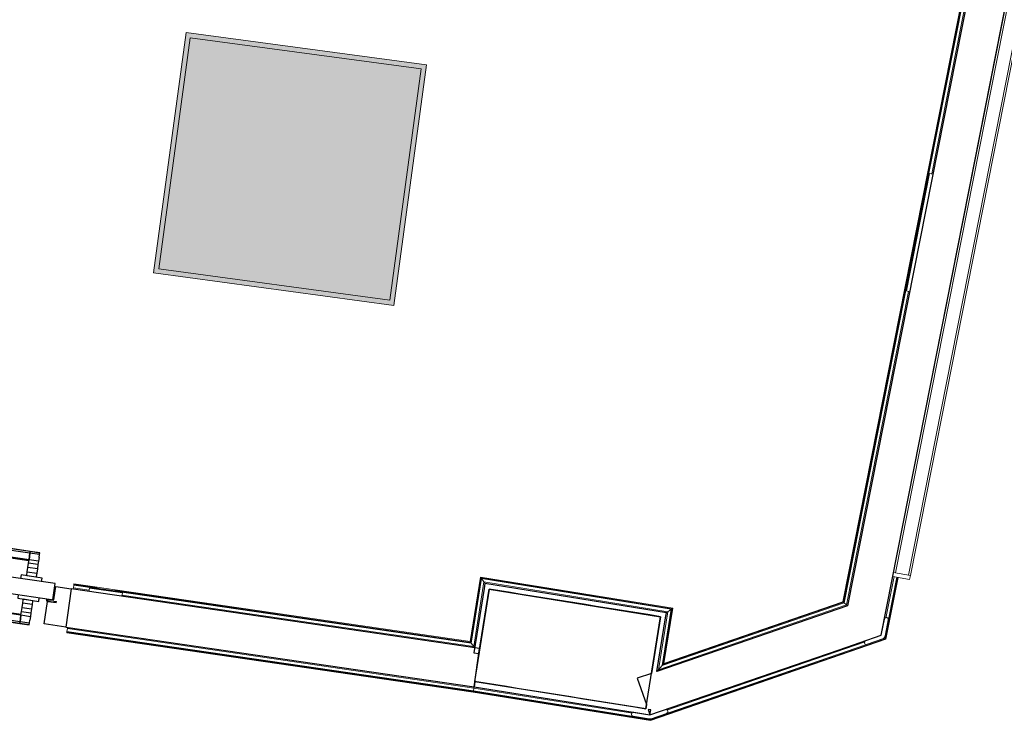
# Model space of a CAD drawing. Header units: millimetres. Extents: x -2845 to 74565, y -36590 to 13748.
# Tile 34 of 53: x 51366 to 53790, y -22414 to -20681. Entities that reach past the tile are written whole.
import ezdxf

# ---------------------------------------------------------------- set-up
doc = ezdxf.new("R2010")
doc.units = ezdxf.units.MM
for name, color, linetype, lineweight in [('A-DETL-GENF', 7, 'Continuous', 18), ('A-DOOR', 7, 'Continuous', 25), ('A-FLOR', 7, 'Continuous', 25), ('A-FLOR-HRAL', 7, 'Continuous', 18), ('A-WALL', 7, 'Continuous', 25), ('I-FURN', 7, 'Continuous', 18), ('INSTAL ELECTRIQUE', 7, 'Continuous', 18), ('MOBILIER', 7, 'Continuous', 18), ('Q-SPCQ', 7, 'Continuous', 18)]:
    doc.layers.add(name, color=color, linetype=linetype, lineweight=lineweight)

# ---------------------------------------------------------------- blocks, each defined once
blk = doc.blocks.new('B02_DC_STR_rvt-1-2021_015_1111_DCE_1_50_N0 FINI_CFO_GEN')
at = {"layer": 'A-WALL'}
for p, q in [((-647.5, -22081.9), (-683.7, -22309)), ((-262.4, -22376.6), (-225.7, -22149.6))]:
    blk.add_line(p, q, dxfattribs=at)
for radius in [184683.5, 184453.5]:
    blk.add_arc((-29704.5, -204465.3), radius, 80.815277, 80.947806, dxfattribs=at)
blk = doc.blocks.new('PRT_SIMPLE_HUI_58x68x48 - PRT_BOIS_1V_930x2040x40-552386-2021_015_1111_DCE_1_50_N0 FINI_CFO_GEN')
at = {"layer": 'A-DETL-GENF', "lineweight": 25}
h = blk.add_hatch(color=256, dxfattribs=at)
h.paths.add_polyline_path([(-483.8, -9.7), (-485.1, -11.7), (-496.2, -13.2), (-500.5, -13.2), (-500.5, -14.5), (-495.9, -14.5), (-483.8, -12.8), (-483.8, -10.4)])
h.paths.add_polyline_path([(-508.5, -8), (-508, -11.5), (-502, -11.2), (-502.2, -10.2), (-505.2, -10.2), (-505.2, -9.3), (-488.3, -9.5), (-485.1, -10.6), (-483.8, -9.7), (-488.9, -8), (-505.4, -8)])
h = blk.add_hatch(color=256, dxfattribs=at)
h.paths.add_polyline_path([(413.8, -9.7), (413.8, -12.8), (426.2, -14.5), (430.5, -14.5), (430.3, -13.2), (425.8, -13.2), (415.1, -11.7), (414.5, -10.7)])
h.paths.add_polyline_path([(418.5, -8), (413.8, -9.7), (415.1, -10.6), (418.7, -9.3), (435.2, -9.8), (435.2, -10.2), (432, -10.7), (432, -11.5), (438.5, -11.5), (438.5, -8), (418.5, -8)])
at = {"layer": 'A-DETL-GENF'}
for p, q in [((-488.5, -8), (-508.5, -8)), ((-508.5, -8), (-508.5, -11.5)), ((-508.5, -11.5), (-502, -11.5)), ((-505.2, -10.2), (-505.2, -9.3)), ((-505.2, -9.3), (-488.7, -9.3)), ((-502, -10.2), (-505.2, -10.2)), ((-502, -11.5), (-502, -10.2)), ((-496.1, -13.2), (-500.5, -13.2)), ((-500.5, -13.2), (-500.5, -14.5)), ((-500.5, -14.5), (-496, -14.5)), ((-485.1, -11.7), (-496.1, -13.2)), ((-496, -14.5), (-483.8, -12.8)), ((-488.7, -9.3), (-485.1, -10.6)), ((-483.8, -9.7), (-488.5, -8)), ((-485.1, -10.6), (-485.1, -11.7)), ((-483.8, -12.8), (-483.8, -9.7)), ((418.5, -8), (413.8, -9.7)), ((413.8, -9.7), (413.8, -12.8)), ((413.8, -12.8), (426, -14.5)), ((415.1, -10.6), (418.7, -9.3)), ((415.1, -11.7), (415.1, -10.6)), ((426.1, -13.2), (415.1, -11.7)), ((438.5, -8), (418.5, -8)), ((418.7, -9.3), (435.2, -9.3)), ((426, -14.5), (430.5, -14.5)), ((430.5, -13.2), (426.1, -13.2)), ((430.5, -14.5), (430.5, -13.2)), ((435.2, -10.2), (432, -10.2)), ((432, -10.2), (432, -11.5)), ((432, -11.5), (438.5, -11.5)), ((435.2, -9.3), (435.2, -10.2)), ((438.5, -11.5), (438.5, -8))]:
    blk.add_line(p, q, dxfattribs=at)
at = {"layer": 'A-DOOR'}
for p, q in [((-427.1, 55), (-450.6, 55)), ((-450.6, 55), (-450.6, 54.5)), ((-450.6, 54.5), (-450.6, 50.4)), ((-427.1, 54.5), (-450.6, 54.5)), ((-450.6, 50.4), (-450.6, 43.3)), ((-427.1, 50.4), (-450.6, 50.4)), ((-364.7, 55), (-427.1, 55)), ((-427.1, 55), (-427.1, 54.5)), ((-427.1, 54.5), (-427.1, 55)), ((-427.1, 54.5), (-427.1, 50.4)), ((-364.7, 54.5), (-427.1, 54.5)), ((-427.1, 50.4), (-427.1, 54.5)), ((-427.1, 50.4), (-427.1, 43.3)), ((-364.7, 50.4), (-427.1, 50.4)), ((-427.1, 43.3), (-427.1, 50.4)), ((-450.6, 34), (-450.6, 43.3)), ((-450.6, 25.6), (-450.6, 34)), ((-427.1, 34), (-450.6, 34)), ((-450.6, 15.2), (-450.6, 25.6)), ((-427.1, 25.6), (-450.6, 25.6)), ((-427.1, 34), (-427.1, 43.3)), ((-427.1, 43.3), (-427.1, 34)), ((-427.1, 32.8), (-427.1, 34)), ((-319.6, 34), (-427.1, 34)), ((-427.1, 34), (-427.1, 25.6)), ((-427.1, 32.8), (-319.6, 32.8)), ((-427.1, 25.6), (-427.1, 15.2)), ((-319.6, 43.3), (-319.6, 47.5)), ((-319.6, 43.3), (-319.6, 34)), ((-319.6, 34), (-319.6, 32.8)), ((-450.6, 4.4), (-450.6, 15.2)), ((-427.1, 15.2), (-450.6, 15.2)), ((-450.6, -4), (-450.6, 4.4)), ((-450.6, 4.4), (-427.1, 4.4)), ((-427.1, 15.2), (-427.1, 4.4)), ((-427.1, 4.4), (-427.1, -4)), ((-499.5, -14.5), (-499.5, -54.5)), ((426, -14.5), (-496, -14.5)), ((-465.6, -5.5), (-465.6, -14.5)), ((-413.4, -5.5), (-465.6, -5.5)), ((-450.6, -4), (-450.6, -5)), ((-450.6, -5), (-427.1, -5)), ((-427.1, -5), (-427.1, -4)), ((-413.4, -14.5), (-413.4, -5.5)), ((430.5, -54.5), (430.5, -14.5)), ((-499.5, -54.5), (430.5, -54.5)), ((-465.6, -54.5), (-465.6, -63.5)), ((-465.6, -63.5), (-413.4, -63.5)), ((-427.1, -64), (-450.6, -64)), ((-450.6, -64), (-450.6, -65)), ((-450.6, -73.4), (-450.6, -65)), ((-427.1, -65), (-427.1, -64)), ((-427.1, -65), (-427.1, -73.4)), ((-413.4, -63.5), (-413.4, -54.5)), ((417, -54.5), (417, -977.5)), ((-450.6, -84.2), (-450.6, -73.4)), ((-427.1, -73.4), (-450.6, -73.4)), ((-450.6, -94.6), (-450.6, -84.2)), ((-450.6, -84.2), (-427.1, -84.2)), ((-450.6, -103), (-450.6, -94.6)), ((-450.6, -94.6), (-427.1, -94.6)), ((-427.1, -73.4), (-427.1, -84.2)), ((-427.1, -84.2), (-427.1, -94.6)), ((-427.1, -94.6), (-427.1, -103)), ((-450.6, -112.3), (-450.6, -103)), ((-450.6, -103), (-427.1, -103)), ((-450.6, -112.3), (-450.6, -119.4)), ((-450.6, -119.4), (-450.6, -123.5)), ((-450.6, -119.4), (-427.1, -119.4)), ((-427.1, -103), (-427.1, -101.8)), ((-319.6, -101.8), (-427.1, -101.8)), ((-427.1, -112.3), (-427.1, -103)), ((-427.1, -103), (-319.6, -103)), ((-427.1, -103), (-427.1, -112.3)), ((-427.1, -112.3), (-427.1, -119.4)), ((-427.1, -119.4), (-427.1, -112.3)), ((-427.1, -119.4), (-427.1, -123.5)), ((-427.1, -119.4), (-319.6, -119.4)), ((-427.1, -123.5), (-427.1, -119.4)), ((-319.6, -101.8), (-319.6, -103)), ((-319.6, -103), (-319.6, -112.3)), ((-319.6, -119.4), (-319.6, -112.3)), ((-319.6, -123.5), (-319.6, -119.4)), ((-450.6, -123.5), (-450.6, -124)), ((-450.6, -123.5), (-427.1, -123.5)), ((-450.6, -124), (-427.1, -124)), ((-427.1, -123.5), (-427.1, -124)), ((-427.1, -123.5), (-319.6, -123.5)), ((-427.1, -124), (-427.1, -123.5)), ((-427.1, -124), (-319.6, -124)), ((-319.6, -124), (-319.6, -123.5))]:
    blk.add_line(p, q, dxfattribs=at)
for radius, start, end in [(9.12, 155.8208, 180), (9.12, 180, 204.1792), (7.5, 360, 180), (7.5, 180, 360), (7.5, 180, 240), (7.5, 135, 165), (9.12, 111.9887, 120), (7.5, 60, 120), (7.5, 270, 0), (9.12, 60, 68.0113), (7.5, 0, 30), (9.12, 0, 24.1792), (9.12, 240, 248.0113)]:
    blk.add_arc((429, -65.5), radius, start, end, dxfattribs=at)
at = {"layer": 'Q-SPCQ'}
for p, q in [((430.5, -40.5), (430.5, -54.5)), ((430.5, -54.5), (403.5, -54.5))]:
    blk.add_line(p, q, dxfattribs=at)
blk = doc.blocks.new('Garde-corps - Garde-corps-506761-2021_015_1111_DCE_1_50_N0 FINI_CFO_GEN')
at = {"layer": 'A-FLOR-HRAL'}
for p, q in [((583.7, -20304.7), (393, -21269.5)), ((592.1, -20298.7), (441.7, -21060)), ((579.6, -20307.6), (222.9, -22112.6)), ((581.6, -20306.2), (224.4, -22113.9)), ((392.1, -21274.1), (391.9, -21274.9)), ((384.3, -21313.6), (225.9, -22115.2)), ((385.4, -21308.2), (385.2, -21309)), ((384.5, -21349.4), (232.1, -22120.6)), ((-1670.9, -22078.8), (-1669.9, -22071.7)), ((-1669.9, -22071.7), (-1669.6, -22070)), ((-1613, -22080), (-1669.9, -22071.7)), ((-1669.4, -22068.4), (-1669.6, -22070)), ((-1612.8, -22078.3), (-1669.6, -22070)), ((-1612.5, -22076.7), (-1669.4, -22068.4)), ((-669.1, -22052.1), (-694.4, -22210.9)), ((-667.7, -22054), (-693, -22212.8)), ((-666.3, -22056), (-691.6, -22214.8)), ((-660.3, -22064.1), (-685.6, -22222.8)), ((-195.9, -22128.6), (-669.1, -22052.1)), ((-197.8, -22129.9), (-667.7, -22054)), ((-199.8, -22131.4), (-666.3, -22056)), ((-666.3, -22056), (-660.3, -22064.1)), ((-208, -22137.3), (-660.3, -22064.1)), ((-1670.9, -22078.8), (-1671.4, -22081.7)), ((-1632.3, -22084.4), (-1670.9, -22078.8)), ((-691.6, -22214.8), (-1568.5, -22086.5)), ((-693, -22212.8), (-1568.2, -22084.8)), ((-694.4, -22210.9), (-1568, -22083.2)), ((-685.6, -22222.8), (-1551.2, -22096.3)), ((232.1, -22120.6), (-231.1, -22280.1)), ((225.9, -22115.2), (-222.2, -22269.5)), ((224.4, -22113.9), (-220, -22266.9)), ((222.9, -22112.6), (-217.9, -22264.4)), ((225.9, -22115.2), (232.1, -22120.6)), ((-231.1, -22280.1), (-208, -22137.3)), ((-222.2, -22269.5), (-199.8, -22131.4)), ((-220, -22266.9), (-197.8, -22129.9)), ((-217.9, -22264.4), (-195.9, -22128.6)), ((-199.8, -22131.4), (-208, -22137.3)), ((-691.6, -22214.8), (-685.6, -22222.8)), ((-222.2, -22269.5), (-231.1, -22280.1))]:
    blk.add_line(p, q, dxfattribs=at)
for points, knots in [([(-669.1, -22052.1), (-669.1, -22052.1), (-669, -22052.1), (-668.9, -22052.2), (-668.8, -22052.4), (-668.7, -22052.6), (-668.6, -22052.8), (-668.4, -22052.9), (-668.3, -22053.1), (-668.2, -22053.2), (-668.1, -22053.4), (-668, -22053.5), (-667.9, -22053.6), (-667.8, -22053.8), (-667.7, -22053.9), (-667.7, -22054)], [0.1, 0.1, 0.1, 0.1, 0.2, 0.3, 0.4, 0.475, 0.55, 0.6, 0.65, 0.7, 0.75, 0.8, 0.85, 0.9, 1, 1, 1, 1]), ([(-660.3, -22064.1), (-660.3, -22064.1), (-660.3, -22064.2), (-660.2, -22064.4), (-660, -22064.6), (-659.9, -22064.8), (-659.7, -22065), (-659.6, -22065.2), (-659.4, -22065.5), (-659.1, -22065.8), (-659, -22066), (-658.8, -22066.3), (-658.4, -22066.8), (-658.1, -22067.3), (-657.9, -22067.6)], [0, 0, 0, 0, 0.166667, 0.25, 0.333333, 0.416667, 0.458333, 0.5, 0.583333, 0.666667, 0.708333, 0.75, 0.833333, 1, 1, 1, 1]), ([(222.9, -22112.6), (222.9, -22112.6), (223, -22112.7), (223.1, -22112.7), (223.2, -22112.9), (223.4, -22113), (223.6, -22113.2), (223.8, -22113.4), (224, -22113.6), (224.2, -22113.8), (224.3, -22113.8), (224.4, -22113.9)], [0.0720224, 0.0720224, 0.0720224, 0.0720224, 0.2, 0.3, 0.4, 0.5, 0.6, 0.7, 0.8, 0.9, 1, 1, 1, 1]), ([(232.1, -22120.6), (232.1, -22120.6), (232.1, -22120.7), (232.4, -22120.9), (232.6, -22121.1), (232.8, -22121.3), (233.1, -22121.5), (233.4, -22121.7), (233.7, -22122), (234.1, -22122.4), (234.5, -22122.7), (234.7, -22122.9)], [0, 0, 0, 0, 0.166667, 0.333333, 0.416667, 0.5, 0.583333, 0.666667, 0.75, 0.833333, 1, 1, 1, 1]), ([(-208, -22137.3), (-208, -22137.3), (-208.1, -22137.3), (-208.2, -22137.5), (-208.4, -22137.6), (-208.7, -22137.7), (-208.8, -22137.9), (-209.1, -22138), (-209.3, -22138.2), (-209.6, -22138.5), (-209.9, -22138.7), (-210.2, -22138.8), (-210.7, -22139.2), (-211.1, -22139.5), (-211.4, -22139.8)], [0, 0, 0, 0, 0.166667, 0.25, 0.333333, 0.416667, 0.458333, 0.5, 0.583333, 0.666667, 0.708333, 0.75, 0.833333, 1, 1, 1, 1]), ([(-195.9, -22128.6), (-195.9, -22128.6), (-196, -22128.6), (-196.1, -22128.7), (-196.3, -22128.8), (-196.5, -22129), (-196.6, -22129.1), (-196.8, -22129.2), (-196.9, -22129.3), (-197.1, -22129.4), (-197.2, -22129.5), (-197.4, -22129.6), (-197.5, -22129.7), (-197.7, -22129.8), (-197.8, -22129.9), (-197.8, -22129.9)], [0.1, 0.1, 0.1, 0.1, 0.2, 0.3, 0.4, 0.475, 0.55, 0.6, 0.65, 0.7, 0.75, 0.8, 0.85, 0.9, 1, 1, 1, 1]), ([(-694.4, -22210.9), (-694.4, -22210.9), (-694.3, -22211), (-694.3, -22211.1), (-694.1, -22211.3), (-694, -22211.5), (-693.9, -22211.6), (-693.7, -22211.8), (-693.6, -22211.9), (-693.5, -22212.1), (-693.4, -22212.2), (-693.3, -22212.3), (-693.2, -22212.5), (-693.1, -22212.6), (-693.1, -22212.7), (-693, -22212.8)], [0.1, 0.1, 0.1, 0.1, 0.2, 0.3, 0.4, 0.475, 0.55, 0.6, 0.65, 0.7, 0.75, 0.8, 0.85, 0.9, 1, 1, 1, 1]), ([(-685.6, -22222.8), (-685.6, -22222.8), (-685.6, -22222.9), (-685.4, -22223.1), (-685.3, -22223.3), (-685.1, -22223.5), (-685, -22223.7), (-684.9, -22223.9), (-684.7, -22224.2), (-684.4, -22224.5), (-684.2, -22224.7), (-684, -22225), (-683.7, -22225.5), (-683.3, -22225.9), (-683.1, -22226.2)], [0, 0, 0, 0, 0.166667, 0.25, 0.333333, 0.416667, 0.458333, 0.5, 0.583333, 0.666667, 0.708333, 0.75, 0.833333, 1, 1, 1, 1]), ([(-217.9, -22264.4), (-217.9, -22264.4), (-217.9, -22264.5), (-218.1, -22264.6), (-218.2, -22264.7), (-218.3, -22264.9), (-218.4, -22265), (-218.6, -22265.2), (-218.7, -22265.4), (-218.9, -22265.6), (-219, -22265.7), (-219.2, -22265.9), (-219.3, -22266.1), (-219.5, -22266.3), (-219.6, -22266.4), (-219.8, -22266.7), (-219.9, -22266.8), (-220, -22266.9)], [0.1, 0.1, 0.1, 0.1, 0.2, 0.275, 0.35, 0.4, 0.45, 0.5, 0.55, 0.6, 0.65, 0.7, 0.75, 0.8, 0.85, 0.9, 1, 1, 1, 1]), ([(-231.1, -22280.1), (-231.1, -22280.1), (-231.2, -22280.2), (-231.3, -22280.4), (-231.5, -22280.5), (-231.6, -22280.7), (-231.8, -22280.9), (-232, -22281.2), (-232.2, -22281.5), (-232.5, -22281.8), (-232.8, -22282.1), (-233, -22282.4), (-233.4, -22282.8), (-234, -22283.6), (-234.5, -22284.2), (-234.8, -22284.6)], [0, 0, 0, 0, 0.166667, 0.25, 0.291667, 0.333333, 0.416667, 0.458333, 0.5, 0.583333, 0.625, 0.666667, 0.75, 0.833333, 1, 1, 1, 1])]:
    blk.add_open_spline(points, degree=3, knots=knots, dxfattribs=at)
blk = doc.blocks.new('Garde-corps - Garde-corps-511836-2021_015_1111_DCE_1_50_N0 FINI_CFO_GEN')
at = {"layer": 'A-FLOR-HRAL'}
for p, q in [((689.1, -20329.2), (715.7, -20194.2)), ((696, -20330.6), (720.2, -20208.3)), ((697.8, -20330.9), (721.9, -20208.6)), ((699.4, -20331.2), (723.5, -20208.9)), ((715.7, -20194.2), (712.8, -20193.6)), ((715.7, -20194.2), (721.1, -20195.3)), ((326.1, -22202.6), (355.8, -22052.3)), ((327.6, -22203.9), (357.5, -22052.6)), ((328.6, -22153.3), (348.8, -22050.9)), ((329, -22205.2), (359.1, -22052.9)), ((-1686.8, -22187.5), (-1687.1, -22189.1)), ((-1687.1, -22189.1), (-686.8, -22335.4)), ((-1686.8, -22187.5), (-1686.6, -22185.8)), ((-1686.8, -22187.5), (-686.6, -22333.7)), ((-1686.6, -22185.8), (-1685.5, -22178.7)), ((-1686.6, -22185.8), (-686.3, -22332)), ((-1685.1, -22175.7), (-1685.5, -22178.7)), ((-1685.5, -22178.7), (-685.2, -22325)), ((-251.1, -22401.3), (326.1, -22202.6)), ((-251, -22403.1), (327.6, -22203.9)), ((-250.8, -22404.8), (329, -22205.2)), ((-210.4, -22379.8), (277.6, -22211.8)), ((326.1, -22202.6), (324.8, -22201.5)), ((-686.8, -22335.4), (-250.8, -22404.8)), ((-686.6, -22333.7), (-251, -22403.1)), ((-686.3, -22332), (-685.2, -22325)), ((-686.3, -22332), (-251.1, -22401.3)), ((-685.2, -22325), (-295, -22387.1))]:
    blk.add_line(p, q, dxfattribs=at)
for points, knots in [([(329, -22205.2), (329, -22205.2), (329, -22205.1), (328.9, -22205.1), (328.8, -22204.9), (328.6, -22204.8), (328.4, -22204.6), (328.2, -22204.4), (328, -22204.2), (327.8, -22204.1), (327.6, -22204), (327.6, -22203.9)], [0.0720224, 0.0720224, 0.0720224, 0.0720224, 0.2, 0.3, 0.4, 0.5, 0.6, 0.7, 0.8, 0.9, 1, 1, 1, 1]), ([(-686.8, -22335.4), (-686.8, -22335.4), (-686.8, -22335.3), (-686.8, -22335.1), (-686.7, -22334.6), (-686.6, -22334.2), (-686.6, -22333.9), (-686.6, -22333.8), (-686.6, -22333.7)], [0.0720224, 0.0720224, 0.0720224, 0.0720224, 0.2, 0.4, 0.6, 0.8, 0.9, 1, 1, 1, 1]), ([(-250.8, -22404.8), (-250.8, -22404.8), (-250.8, -22404.8), (-250.9, -22404.6), (-250.9, -22404.3), (-250.9, -22404.1), (-250.9, -22403.8), (-250.9, -22403.6), (-251, -22403.3), (-251, -22403.2), (-251, -22403.1)], [0.0720224, 0.0720224, 0.0720224, 0.0720224, 0.2, 0.4, 0.5, 0.6, 0.7, 0.8, 0.9, 1, 1, 1, 1])]:
    blk.add_open_spline(points, degree=3, knots=knots, dxfattribs=at)
blk.add_open_spline([(-685.2, -22325), (-685.2, -22325), (-685.2, -22324.7), (-685, -22323.6), (-684.9, -22322.5), (-684.8, -22322)], degree=3, dxfattribs=at)
blk = doc.blocks.new('1010_PROTECTION  D_ANGLE 120_ - 1010_PROTECTION  D_ANGLE 120_-541349-2021_015_1111_DCE_1_50_N0 FINI_CFO_GEN')
at = {"layer": 'Q-SPCQ'}
for p, q in [((-28.8, 29.6), (-8.6, -5)), ((0, 0), (-20.1, 34.6)), ((40, 0), (0, 0)), ((0, -10), (40, -10))]:
    blk.add_line(p, q, dxfattribs=at)
for centre, radius, start, end in [((-24.4, 32.1), 5, 30.18, 210.18), ((0, 0), 10, 210.18, 270), ((40, -5), 5, 270, 90)]:
    blk.add_arc(centre, radius, start, end, dxfattribs=at)
blk = doc.blocks.new('1010_PROTECTION  D_ANGLE 151_ - 1010_PROTECTION  D_ANGLE 151_-542846-2021_015_1111_DCE_1_50_N0 FINI_CFO_GEN')
at = {"layer": 'Q-SPCQ'}
for p, q in [((-40, 10), (-4.7, -8.8)), ((0, 0), (-35.3, 18.8)), ((40, 0), (0, 0)), ((0, -10), (40, -10))]:
    blk.add_line(p, q, dxfattribs=at)
for centre, radius, start, end in [((-37.7, 14.4), 5, 61.95, 241.95), ((0, 0), 10, 241.95, 270), ((40, -5), 5, 270, 90)]:
    blk.add_arc(centre, radius, start, end, dxfattribs=at)
blk = doc.blocks.new('72_VITRINE D_AFFICHAGE_GEN - Ursus 2x1-575992-2021_015_1111_DCE_1_50_N0 FINI_CFO_GEN')
at = {"layer": 'I-FURN'}
for p, q in [((686.1, -20328.6), (684.2, -20338.4)), ((727.3, -20336.7), (686.1, -20328.6)), ((684.2, -20338.4), (347.8, -22040.5)), ((352.7, -22041.5), (689.1, -20339.4)), ((720.5, -20345.6), (384.1, -22047.7)), ((389, -22048.6), (725.4, -20346.5)), ((689.1, -20339.4), (684.2, -20338.4)), ((684.2, -20338.4), (725.4, -20346.5)), ((725.4, -20346.5), (720.5, -20345.6)), ((725.4, -20346.5), (727.3, -20336.7)), ((347.8, -22040.5), (345.9, -22050.3)), ((345.9, -22050.3), (387.1, -22058.4)), ((347.8, -22040.5), (352.7, -22041.5)), ((389, -22048.6), (347.8, -22040.5)), ((384.1, -22047.7), (389, -22048.6)), ((387.1, -22058.4), (389, -22048.6))]:
    blk.add_line(p, q, dxfattribs=at)
blk = doc.blocks.new('B02_ARC_rvt-1-2021_015_1111_DCE_1_50_N0 FINI_CFO_GEN')
at = {"layer": 'A-FLOR'}
for p, q in [((-1718.7, -22108.2), (-1713.9, -22075.5)), ((-1713.9, -22075.5), (-1676, -22081.1)), ((-1742.5, -22167.3), (-1734.4, -22111.9)), ((-1734.2, -22110.5), (-1733.9, -22108.5)), ((-1733.7, -22107.2), (-1733.5, -22106)), ((-1720.2, -22107.9), (-1718.7, -22108.2)), ((-1689.7, -22175.1), (-1742.5, -22167.3))]:
    blk.add_line(p, q, dxfattribs=at)
at = {"layer": 'A-WALL'}
for p, q in [((317.3, -22194.9), (713.8, -20188.3)), ((595.7, -20296.1), (234.7, -22122.9)), ((-657.9, -22067.6), (-659.8, -22079.9)), ((-211.4, -22139.8), (-657.9, -22067.6)), ((-1676, -22081.1), (-1689.7, -22175.1)), ((-671, -22228), (-1676, -22081.1)), ((-659.8, -22079.9), (-685.1, -22238.4)), ((-672.7, -22240.4), (-647.5, -22081.9)), ((-647.5, -22081.9), (-225.8, -22150.1)), ((234.7, -22122.9), (-234.8, -22284.6)), ((-213.4, -22152.1), (-211.4, -22139.8)), ((-225.8, -22150.1), (-248.3, -22289.2)), ((-234.8, -22284.6), (-213.4, -22152.1)), ((-1689.7, -22175.1), (-684.8, -22322)), ((213.4, -22230.7), (317.3, -22194.9)), ((-685.1, -22238.4), (-672.7, -22240.4)), ((-684.8, -22322), (-671, -22228)), ((-252, -22390.9), (213.4, -22230.7)), ((-248.3, -22289.2), (-283, -22301.1)), ((-682.8, -22309.7), (-684.8, -22322)), ((-262.4, -22376.6), (-682.8, -22309.7)), ((-283, -22301.1), (-260.7, -22365.9)), ((-684.8, -22322), (-252.1, -22391)), ((-260.7, -22365.9), (-262.4, -22376.6)), ((-250.1, -22378.6), (-256.6, -22377.6)), ((-256.6, -22377.6), (-252, -22390.9)), ((-252.1, -22391), (-250.1, -22378.6))]:
    blk.add_line(p, q, dxfattribs=at)
at = {"layer": 'A-DOOR', "lineweight": 18, "rotation": 171.6808543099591}
blk.add_blockref('PRT_SIMPLE_HUI_58x68x48 - PRT_BOIS_1V_930x2040x40-552386-2021_015_1111_DCE_1_50_N0 FINI_CFO_GEN', (-2217.5, -22049.9), dxfattribs=at)
at = {"layer": 'A-FLOR-HRAL', "lineweight": 18}
for name in ['Garde-corps - Garde-corps-506761-2021_015_1111_DCE_1_50_N0 FINI_CFO_GEN', 'Garde-corps - Garde-corps-511836-2021_015_1111_DCE_1_50_N0 FINI_CFO_GEN']:
    blk.add_blockref(name, (0, 0), dxfattribs=at)
at = {"layer": 'MOBILIER', "lineweight": 18}
blk.add_blockref('72_VITRINE D_AFFICHAGE_GEN - Ursus 2x1-575992-2021_015_1111_DCE_1_50_N0 FINI_CFO_GEN', (0, 0), dxfattribs=at)
at = {"layer": 'Q-SPCQ', "lineweight": 18}
for name, p, rotation in [('1010_PROTECTION  D_ANGLE 120_ - 1010_PROTECTION  D_ANGLE 120_-541349-2021_015_1111_DCE_1_50_N0 FINI_CFO_GEN', (317.2, -22195), 78.82121492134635), ('1010_PROTECTION  D_ANGLE 151_ - 1010_PROTECTION  D_ANGLE 151_-542846-2021_015_1111_DCE_1_50_N0 FINI_CFO_GEN', (-252.1, -22391), 18.99999999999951)]:
    blk.add_blockref(name, p, dxfattribs=dict(at, rotation=rotation))
blk = doc.blocks.new('Legrand_Mosaic_plaque_2x2_mod_vertical_blanc_078822L - Legrand_Mosaic_plaque_2x2_mod_vertical_blanc_078822L-V20-2021_015_1111_DCE_1_50_N0 FINI_CFO_GEN')
at = {"layer": 'INSTAL ELECTRIQUE'}
for p, q in [((1950.8, -26156.4), (1949.2, -26164.7)), ((1949.2, -26164.7), (2029.8, -26180.1)), ((2029.8, -26180.1), (2031.4, -26171.8))]:
    blk.add_line(p, q, dxfattribs=at)
blk = doc.blocks.new('Legrand_Mosaic_va_et_vient_easy_led_10AX_2_mod_blanc_077011L - Legrand_Mosaic_va_et_vient_easy_led_10AX_2_mod_blanc_077011L-715042-2021_015_1111_DCE_1_50_N0 FINI_CFO_GEN')
at = {"layer": 'INSTAL ELECTRIQUE'}
for p, q in [((-7246.7, -23623.4), (-7246.4, -23620.4)), ((-7246.7, -23623.4), (-7201.9, -23627.8)), ((-7246.4, -23620.4), (-7246.3, -23619.4)), ((-7201.6, -23624.9), (-7246.4, -23620.4)), ((-7246.2, -23618.4), (-7246.3, -23619.4)), ((-7201.5, -23623.9), (-7246.3, -23619.4)), ((-7201.6, -23624.9), (-7201.9, -23627.8)), ((-7201.5, -23623.9), (-7201.6, -23624.9)), ((-7201.5, -23623.9), (-7201.4, -23622.8))]:
    blk.add_line(p, q, dxfattribs=at)
blk = doc.blocks.new('604_DALLE LED 600x600MM - 26W 4000K 3600lm-4677864-2021_015_1111_DCE_1_50_N0 FINI_CFO_GEN')
at = {"layer": 'INSTAL ELECTRIQUE', "true_color": 0xf6d57a}
h = blk.add_hatch(color=41, dxfattribs=at)
h.paths.add_polyline_path([(-298.5, -298.5), (-298.5, 298.5), (298.5, 298.5), (298.5, -298.5), (-288.1, -298.5)])
h.paths.add_polyline_path([(-287, -287), (287, -287), (287, 287), (-287, 287), (-287, -230.1)])
blk.add_hatch(color=41, dxfattribs=at).paths.add_polyline_path([(-287, -287), (-287, 287), (287, 287), (287, -287)])
at = {"layer": 'INSTAL ELECTRIQUE'}
for p, q in [((-298.5, -298.5), (-298.5, 298.5)), ((-298.5, 298.5), (298.5, 298.5)), ((298.5, 298.5), (298.5, -298.5)), ((-287, 287), (-287, -287)), ((-287, 287), (287, 287)), ((287, -287), (287, 287)), ((287, -287), (-287, -287)), ((298.5, -298.5), (-298.5, -298.5))]:
    blk.add_line(p, q, dxfattribs=at)
blk = doc.blocks.new('Legrand_Mosaic_plaque_10_mod_blanc_078810L - Legrand_Mosaic_plaque_10_mod_blanc_078810L-6717626-2021_015_1111_DCE_1_50_N0 FINI_CFO_GEN')
at = {"layer": 'INSTAL ELECTRIQUE'}
for p, q in [((436.3, -21058.9), (379.1, -21348.3)), ((444.6, -21060.6), (436.3, -21058.9)), ((379.1, -21348.3), (387.4, -21350))]:
    blk.add_line(p, q, dxfattribs=at)
blk = doc.blocks.new('Legrand_Mosaic_prise_2P_T_FB_surface_à_détrompage_2_mod_rouge_077170L - Legrand_Mosaic_prise_2P_T_FB_surface_à_détrompage_2_mod_rouge_077170L-921805-2021_015_1111_DCE_1_50_N0 FINI_CFO_GEN')
at = {"layer": 'INSTAL ELECTRIQUE'}
blk.add_line((-4782.3, -17859.3), (-4787.6, -17904), dxfattribs=at)
at = {"layer": 'INSTAL ELECTRIQUE', "flags": 128}
for points in [[(-4783, -17873.7), (-4783, -17873.8), (-4783.1, -17873.9), (-4783.1, -17874), (-4783.1, -17874.1), (-4783.1, -17874.2), (-4783.1, -17874.2), (-4783.2, -17874.3), (-4783.2, -17874.4), (-4783.2, -17874.5), (-4783.3, -17874.5), (-4783.3, -17874.6), (-4783.4, -17874.7), (-4783.4, -17874.7), (-4783.5, -17874.8), (-4783.5, -17874.9), (-4783.6, -17874.9), (-4783.6, -17875), (-4783.7, -17875.1), (-4783.8, -17875.1), (-4783.8, -17875.2), (-4783.9, -17875.2), (-4784, -17875.3), (-4784, -17875.3), (-4784.1, -17875.3)], [(-4783.7, -17871.9), (-4783.7, -17872), (-4783.6, -17872), (-4783.6, -17872.1), (-4783.5, -17872.2), (-4783.4, -17872.2), (-4783.4, -17872.3), (-4783.3, -17872.4), (-4783.3, -17872.4), (-4783.3, -17872.5), (-4783.2, -17872.6), (-4783.2, -17872.7), (-4783.2, -17872.7), (-4783.1, -17872.8), (-4783.1, -17872.9), (-4783.1, -17873), (-4783.1, -17873.1), (-4783, -17873.1), (-4783, -17873.2), (-4783, -17873.3), (-4783, -17873.4), (-4783, -17873.5), (-4783, -17873.6), (-4783, -17873.6), (-4783, -17873.7), (-4783, -17873.7)]]:
    blk.add_lwpolyline(points, dxfattribs=at)
blk = doc.blocks.new('Legrand_Mosaic_link_prise_2P_T_FB_surface_2_mod_blanc_077145L - Legrand_Mosaic_link_prise_2P_T_FB_surface_2_mod_blanc_077145L-682338-2021_015_1111_DCE_1_50_N0 FINI_CFO_GEN')
at = {"layer": 'INSTAL ELECTRIQUE'}
blk.add_line((-15978.9, -20461.6), (-15934, -20463.4), dxfattribs=at)
at = {"layer": 'INSTAL ELECTRIQUE', "flags": 128}
for points in [[(-15965.3, -20462.1), (-15965.2, -20462), (-15965.1, -20462), (-15965, -20462), (-15965, -20462), (-15964.9, -20462), (-15964.8, -20461.9), (-15964.7, -20461.9), (-15964.6, -20461.9), (-15964.5, -20461.9), (-15964.5, -20461.9)], [(-15964.5, -20461.9), (-15964.4, -20461.9), (-15964.3, -20462), (-15964.3, -20462), (-15964.2, -20462), (-15964.1, -20462), (-15964, -20462), (-15963.9, -20462), (-15963.9, -20462.1), (-15963.8, -20462.1)]]:
    blk.add_lwpolyline(points, dxfattribs=at)
blk = doc.blocks.new('Legrand_Mosaic_prise_RJ45_cat_6_FTP_2_mod_blanc_076565 - Legrand_Mosaic_prise_RJ45_cat_6_FTP_2_mod_blanc_076565-1147599-2021_015_1111_DCE_1_50_N0 FINI_CFO_GEN')
at = {"layer": 'INSTAL ELECTRIQUE'}
for p, q in [((-23127.5, -17278.8), (-23126.8, -17323.8)), ((-23127, -17283.5), (-23127, -17278.8)), ((-23127, -17278.8), (-23126, -17278.8)), ((-23126.9, -17284.3), (-23127, -17283.5)), ((-23127, -17283.5), (-23126.9, -17284.3)), ((-23127, -17283.5), (-23126, -17283.5)), ((-23126.4, -17318.3), (-23126.9, -17284.3)), ((-23126.9, -17284.3), (-23125.9, -17284.3)), ((-23126, -17278.8), (-23126, -17283.5)), ((-23125.9, -17284.3), (-23126, -17283.5)), ((-23126, -17283.5), (-23125.9, -17284.3)), ((-23125.9, -17284.3), (-23125.4, -17318.3)), ((-23126.4, -17319.1), (-23126.4, -17318.3)), ((-23126.4, -17318.3), (-23126.4, -17319.1)), ((-23126.4, -17318.3), (-23125.4, -17318.3)), ((-23126.3, -17323.8), (-23126.4, -17319.1)), ((-23125.4, -17319.1), (-23126.4, -17319.1)), ((-23126.3, -17323.8), (-23125.3, -17323.8)), ((-23125.4, -17319.1), (-23125.4, -17318.3)), ((-23125.4, -17318.3), (-23125.4, -17319.1)), ((-23125.4, -17319.1), (-23125.3, -17323.8))]:
    blk.add_line(p, q, dxfattribs=at)
blk = doc.blocks.new('B02_ELE_rvt-1-2021_015_1111_DCE_1_50_N0 FINI_CFO_GEN')
at = {"layer": 'INSTAL ELECTRIQUE', "lineweight": 18, "extrusion": (0, 0, -1), "rotation": 187.7155805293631}
blk.add_blockref('604_DALLE LED 600x600MM - 26W 4000K 3600lm-4677864-2021_015_1111_DCE_1_50_N0 FINI_CFO_GEN', (1137.6, -21048), dxfattribs=at)
at = {"layer": 'INSTAL ELECTRIQUE', "lineweight": 18}
blk.add_blockref('Legrand_Mosaic_plaque_10_mod_blanc_078810L - Legrand_Mosaic_plaque_10_mod_blanc_078810L-6717626-2021_015_1111_DCE_1_50_N0 FINI_CFO_GEN', (0, 0), dxfattribs=at)
for name, p, rotation in [('Legrand_Mosaic_prise_2P_T_FB_surface_à_détrompage_2_mod_rouge_077170L - Legrand_Mosaic_prise_2P_T_FB_surface_à_détrompage_2_mod_rouge_077170L-921805-2021_015_1111_DCE_1_50_N0 FINI_CFO_GEN', (-5748.3, -38566.3), 175.5006256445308), ('Legrand_Mosaic_prise_2P_T_FB_surface_à_détrompage_2_mod_rouge_077170L - Legrand_Mosaic_prise_2P_T_FB_surface_à_détrompage_2_mod_rouge_077170L-921805-2021_015_1111_DCE_1_50_N0 FINI_CFO_GEN', (-5757.1, -38610.5), 175.5006256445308), ('Legrand_Mosaic_prise_2P_T_FB_surface_à_détrompage_2_mod_rouge_077170L - Legrand_Mosaic_prise_2P_T_FB_surface_à_détrompage_2_mod_rouge_077170L-921805-2021_015_1111_DCE_1_50_N0 FINI_CFO_GEN', (-5765.8, -38654.6), 175.5006256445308), ('Legrand_Mosaic_link_prise_2P_T_FB_surface_2_mod_blanc_077145L - Legrand_Mosaic_link_prise_2P_T_FB_surface_2_mod_blanc_077145L-682338-2021_015_1111_DCE_1_50_N0 FINI_CFO_GEN', (-17367.1, -2334.5), 81.15491474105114), ('Legrand_Mosaic_prise_RJ45_cat_6_FTP_2_mod_blanc_076565 - Legrand_Mosaic_prise_RJ45_cat_6_FTP_2_mod_blanc_076565-1147599-2021_015_1111_DCE_1_50_N0 FINI_CFO_GEN', (-25841.4, -33380.2), 167.9423738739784), ('Legrand_Mosaic_plaque_2x2_mod_vertical_blanc_078822L - Legrand_Mosaic_plaque_2x2_mod_vertical_blanc_078822L-V20-2021_015_1111_DCE_1_50_N0 FINI_CFO_GEN', (1543.4, -48145), 182.5112225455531), ('Legrand_Mosaic_va_et_vient_easy_led_10AX_2_mod_blanc_077011L - Legrand_Mosaic_va_et_vient_easy_led_10AX_2_mod_blanc_077011L-715042-2021_015_1111_DCE_1_50_N0 FINI_CFO_GEN', (-9894.6, -45347.9), 177.3612297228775)]:
    blk.add_blockref(name, p, dxfattribs=dict(at, rotation=rotation))

msp = doc.modelspace()

# ---------------------------------------------------------------- block references
at = {"lineweight": 5}
for name in ['B02_DC_STR_rvt-1-2021_015_1111_DCE_1_50_N0 FINI_CFO_GEN', 'B02_ARC_rvt-1-2021_015_1111_DCE_1_50_N0 FINI_CFO_GEN', 'B02_ELE_rvt-1-2021_015_1111_DCE_1_50_N0 FINI_CFO_GEN']:
    msp.add_blockref(name, (53169.3, 0), dxfattribs=at)

doc.saveas('drawing.dxf')
